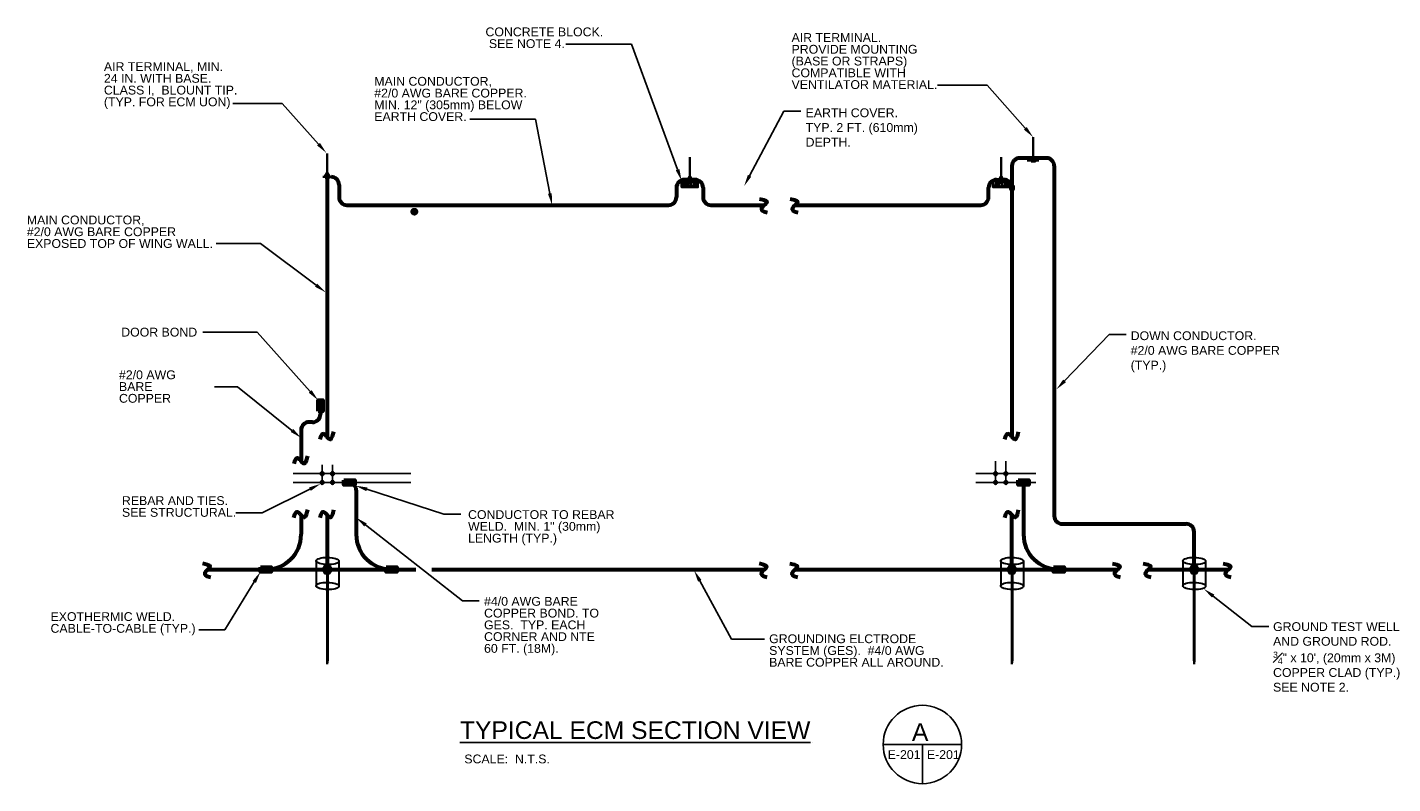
# Model space of a CAD drawing. Header units: inches. Extents: x 302 to 12790, y 497 to 13325.
# Tile 17 of 30: x 2197 to 3591, y 10450 to 11222. Entities that reach past the tile are written whole.
import ezdxf
from ezdxf import colors
from ezdxf.entities.mleader import LeaderData, LeaderLine
from ezdxf.math import Vec2, Vec3

# ---------------------------------------------------------------- set-up
doc = ezdxf.new("R2010")
doc.units = ezdxf.units.IN
doc.header["$MEASUREMENT"] = 0
for name, color, linetype, lineweight in [('E-AIR-TERM', 3, 'Continuous', 35), ('E-ANNO-TEXT', 7, 'Continuous', 25), ('E-ECM-RBAR', 160, 'Continuous', 25), ('E-GND-GES', 92, 'Continuous', 60), ('E-LPS-COND', 92, 'Continuous', 60)]:
    doc.layers.add(name, color=color, linetype=linetype, lineweight=lineweight)
doc.styles.get("Standard").update_dxf_attribs({"font": 'arial.ttf'})

msp = doc.modelspace()

# ---------------------------------------------------------------- hatches: boundary and pattern name
at = {"layer": 'E-AIR-TERM'}
h = msp.add_hatch(dxfattribs=at)
h.set_pattern_fill('AR-CONC', color=256, scale=0.6)
h.set_pattern_definition([(50, (501.6216, 9458.3255), (4.303561, -0.376513), [0.45, -4.95]), (355, (501.6216, 9458.3255), (-0.832508, 4.513153), [0.36, -3.96]), (100.45144, (501.9803, 9458.294), (3.471053, 4.13664), [0.382441, -4.206853]), (46.1842, (501.6216, 9459.5255), (6.403448, -0.993116), [0.675, -7.425]), (96.63564, (502.155, 9459.443), (5.607972, 5.844712), [0.573662, -6.310283]), (351.18416, (501.6216, 9459.5255), (5.607972, 5.844712), [0.54, -5.94]), (21, (502.2216, 9459.2255), (3.5814423, -2.4157133), [0.45, -4.95]), (326, (502.2216, 9459.2255), (1.459892, 4.3509), [0.36, -3.96]), (71.45144, (502.52, 9459.024), (5.041334, 1.935187), [0.382441, -4.206853]), (37.5, (501.6216, 9458.3255), (0.0729591, 1.9973631), [0, -3.912, 0, -4.02, 0, -3.975]), (7.5, (501.6216, 9458.3255), (1.5784172, 2.3664703), [0, -2.292, 0, -3.822, 0, -1.515]), (327.5, (500.2836, 9458.3255), (3.2029346, -0.1353292), [0, -1.5, 0, -4.68, 0, -6.21]), (317.5, (499.6836, 9458.3255), (3.499117, 0.60063), [0, -1.95, 0, -3.108, 0, -4.41])])
h.paths.add_polyline_path([(2864.97975, 11065.35462), (2864.97975, 11058.65399), (2881.58636, 11058.65399), (2881.58636, 11065.35462)])
h = msp.add_hatch(dxfattribs=at)
h.set_pattern_fill('AR-CONC', color=256, scale=0.6)
h.set_pattern_definition([(50, (819.3578, 9458.3255), (4.303561, -0.376513), [0.45, -4.95]), (355, (819.358, 9458.3255), (-0.832508, 4.513153), [0.36, -3.96]), (100.45144, (819.7164, 9458.294), (3.471053, 4.13664), [0.382441, -4.206853]), (46.1842, (819.358, 9459.5255), (6.403448, -0.993116), [0.675, -7.425]), (96.63564, (819.8914, 9459.443), (5.607972, 5.844712), [0.573662, -6.310283]), (351.18416, (819.358, 9459.5255), (5.607972, 5.844712), [0.54, -5.94]), (21, (819.9578, 9459.2255), (3.5814423, -2.4157133), [0.45, -4.95]), (326, (819.958, 9459.2255), (1.459892, 4.3509), [0.36, -3.96]), (71.45144, (820.2563, 9459.024), (5.041334, 1.935187), [0.382441, -4.206853]), (37.5, (819.3578, 9458.3255), (0.0729591, 1.9973631), [0, -3.912, 0, -4.02, 0, -3.975]), (7.5, (819.3578, 9458.3255), (1.5784172, 2.3664703), [0, -2.292, 0, -3.822, 0, -1.515]), (327.5, (818.0198, 9458.3255), (3.2029346, -0.1353292), [0, -1.5, 0, -4.68, 0, -6.21]), (317.5, (817.4198, 9458.3255), (3.499117, 0.60063), [0, -1.95, 0, -3.108, 0, -4.41])])
h.paths.add_polyline_path([(3182.71592, 11065.35462), (3182.71592, 11058.65399), (3199.32253, 11058.65399), (3199.32253, 11065.35462)])
at = {"layer": 'E-GND-GES'}
h = msp.add_hatch(color=256, dxfattribs=at)
h.dxf.hatch_style = 1
h.paths.add_polyline_path([(2493.84384, 10841.39421), (2493.84384, 10830.28753), (2496.22077, 10835.84087), (2496.22077, 10841.39421)])
h.paths.add_polyline_path([(2493.84384, 10830.28753), (2496.22077, 10830.28753), (2496.22077, 10835.84087)], flags=17)
h.paths.add_polyline_path([(2496.22077, 10835.84087), (2496.22077, 10830.28753), (2498.59771, 10830.28753), (2498.59771, 10841.39421)])
h.paths.add_polyline_path([(2496.28246, 10841.39421, -0.0151483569), (2496.22077, 10835.84087), (2498.59771, 10841.39421)])
h = msp.add_hatch(color=256, dxfattribs=at)
h.dxf.hatch_style = 1
h.paths.add_polyline_path([(2496.22077, 10841.39421), (2496.22077, 10835.84087), (2498.59771, 10841.39421)])
h = msp.add_hatch(color=256, dxfattribs=at)
h.dxf.hatch_style = 1
h.paths.add_polyline_path([(2531.38505, 10759.85648), (2520.27837, 10759.85648), (2525.83171, 10757.47954), (2531.38505, 10757.47954)])
h.paths.add_polyline_path([(2520.27837, 10759.85648), (2520.27837, 10757.47954), (2525.83171, 10757.47954)], flags=17)
h.paths.add_polyline_path([(2525.83171, 10757.47954), (2520.27837, 10757.47954), (2520.27837, 10755.10261), (2531.38505, 10755.10261)])
h.paths.add_polyline_path([(2531.38505, 10757.41785, -0.0151483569), (2525.83171, 10757.47954), (2531.38505, 10755.10261)])
h = msp.add_hatch(color=256, dxfattribs=at)
h.dxf.hatch_style = 1
h.paths.add_polyline_path([(3219.5695, 10759.85648), (3208.46282, 10759.85648), (3214.01616, 10757.47954), (3219.5695, 10757.47954)])
h.paths.add_polyline_path([(3208.46282, 10759.85648), (3208.46282, 10757.47954), (3214.01616, 10757.47954)], flags=17)
h.paths.add_polyline_path([(3214.01616, 10757.47954), (3208.46282, 10757.47954), (3208.46282, 10755.10261), (3219.5695, 10755.10261)])
h.paths.add_polyline_path([(3219.5695, 10757.41785, -0.0151483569), (3214.01616, 10757.47954), (3219.5695, 10755.10261)])
h = msp.add_hatch(color=256, dxfattribs=at)
h.dxf.hatch_style = 1
h.paths.add_polyline_path([(2531.38505, 10757.47954), (2525.83171, 10757.47954), (2531.38505, 10755.10261)])
h = msp.add_hatch(color=256, dxfattribs=at)
h.dxf.hatch_style = 1
h.paths.add_polyline_path([(3219.5695, 10757.47954), (3214.01616, 10757.47954), (3219.5695, 10755.10261)])
h = msp.add_hatch(color=256, dxfattribs=at)
h.dxf.hatch_style = 1
h.paths.add_polyline_path([(2446.1835, 10670.91003), (2435.07682, 10670.91003), (2440.63016, 10668.5331), (2446.1835, 10668.5331)])
h.paths.add_polyline_path([(2435.07682, 10670.91003), (2435.07682, 10668.5331), (2440.63016, 10668.5331)], flags=17)
h.paths.add_polyline_path([(2440.63016, 10668.5331), (2435.07682, 10668.5331), (2435.07682, 10666.15617), (2446.1835, 10666.15617)])
h.paths.add_polyline_path([(2446.1835, 10668.47141, -0.0151483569), (2440.63016, 10668.5331), (2446.1835, 10666.15617)])
h = msp.add_hatch(color=256, dxfattribs=at)
h.dxf.hatch_style = 1
h.paths.add_polyline_path([(2446.1835, 10668.5331), (2440.63016, 10668.5331), (2446.1835, 10666.15617)])
at = {"layer": 'E-GND-GES', "linetype": 'Continuous', "lineweight": 30}
h = msp.add_hatch(color=256, dxfattribs=at)
h.dxf.hatch_style = 1
h.paths.add_polyline_path([(2500.92826, 10672.69002), (2498.52826, 10668.5331), (2503.32826, 10668.5331)])
h.paths.add_polyline_path([(2503.32826, 10672.69002), (2500.92826, 10672.69002), (2503.32826, 10668.5331)])
h.paths.add_polyline_path([(2505.72826, 10672.69002), (2503.32826, 10672.69002), (2503.32826, 10668.5331), (2503.82826, 10668.5331), (2508.12826, 10668.5331)])
h.paths.add_polyline_path([(2508.12826, 10668.5331), (2503.82826, 10668.5331), (2503.82826, 10667.66708), (2505.72826, 10664.37618)])
h.paths.add_polyline_path([(2503.82826, 10667.66708), (2503.82826, 10664.37618), (2505.72826, 10664.37618)], flags=17)
h.paths.add_polyline_path([(2502.82826, 10668.5331), (2498.52826, 10668.5331), (2500.92826, 10664.37618), (2502.82826, 10664.37618)])
h = msp.add_hatch(color=256, dxfattribs=at)
h.dxf.hatch_style = 1
h.paths.add_polyline_path([(2502.82826, 10576.05273), (2503.82826, 10576.05273), (2503.82826, 10668.5331), (2502.82826, 10668.5331)])
at = {"layer": 'E-GND-GES'}
h = msp.add_hatch(color=256, dxfattribs=at)
h.dxf.hatch_style = 1
h.paths.add_polyline_path([(2574.4269, 10670.91003), (2563.32022, 10670.91003), (2568.87356, 10668.5331), (2574.4269, 10668.5331)])
h.paths.add_polyline_path([(2563.32022, 10670.91003), (2563.32022, 10668.5331), (2568.87356, 10668.5331)], flags=17)
h.paths.add_polyline_path([(2568.87356, 10668.5331), (2563.32022, 10668.5331), (2563.32022, 10666.15617), (2574.4269, 10666.15617)])
h.paths.add_polyline_path([(2574.4269, 10668.47141, -0.0151483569), (2568.87356, 10668.5331), (2574.4269, 10666.15617)])
h = msp.add_hatch(color=256, dxfattribs=at)
h.dxf.hatch_style = 1
h.paths.add_polyline_path([(2574.4269, 10668.5331), (2568.87356, 10668.5331), (2574.4269, 10666.15617)])
at = {"layer": 'E-GND-GES', "linetype": 'Continuous', "lineweight": 30}
h = msp.add_hatch(color=256, dxfattribs=at)
h.dxf.hatch_style = 1
h.paths.add_polyline_path([(3199.72085, 10672.69002), (3197.32085, 10668.5331), (3202.12085, 10668.5331)])
h.paths.add_polyline_path([(3202.12085, 10672.69002), (3199.72085, 10672.69002), (3202.12085, 10668.5331)])
h.paths.add_polyline_path([(3204.52085, 10672.69002), (3202.12085, 10672.69002), (3202.12085, 10668.5331), (3202.62085, 10668.5331), (3206.92085, 10668.5331)])
h.paths.add_polyline_path([(3206.92085, 10668.5331), (3202.62085, 10668.5331), (3202.62085, 10667.66708), (3204.52085, 10664.37618)])
h.paths.add_polyline_path([(3202.62085, 10667.66708), (3202.62085, 10664.37618), (3204.52085, 10664.37618)], flags=17)
h.paths.add_polyline_path([(3201.62085, 10668.5331), (3197.32085, 10668.5331), (3199.72085, 10664.37618), (3201.62085, 10664.37618)])
h = msp.add_hatch(color=256, dxfattribs=at)
h.dxf.hatch_style = 1
h.paths.add_polyline_path([(3201.62085, 10576.05273), (3202.62085, 10576.05273), (3202.62085, 10668.5331), (3201.62085, 10668.5331)])
at = {"layer": 'E-GND-GES'}
h = msp.add_hatch(color=256, dxfattribs=at)
h.dxf.hatch_style = 1
h.paths.add_polyline_path([(3255.5695, 10670.91003), (3244.46282, 10670.91003), (3250.01616, 10668.5331), (3255.5695, 10668.5331)])
h.paths.add_polyline_path([(3244.46282, 10670.91003), (3244.46282, 10668.5331), (3250.01616, 10668.5331)], flags=17)
h.paths.add_polyline_path([(3250.01616, 10668.5331), (3244.46282, 10668.5331), (3244.46282, 10666.15617), (3255.5695, 10666.15617)])
h.paths.add_polyline_path([(3255.5695, 10668.47141, -0.0151483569), (3250.01616, 10668.5331), (3255.5695, 10666.15617)])
h = msp.add_hatch(color=256, dxfattribs=at)
h.dxf.hatch_style = 1
h.paths.add_polyline_path([(3255.5695, 10668.5331), (3250.01616, 10668.5331), (3255.5695, 10666.15617)])
at = {"layer": 'E-GND-GES', "linetype": 'Continuous', "lineweight": 30}
h = msp.add_hatch(color=256, dxfattribs=at)
h.dxf.hatch_style = 1
h.paths.add_polyline_path([(3385.64324, 10672.69002), (3383.24324, 10668.5331), (3388.04324, 10668.5331)])
h.paths.add_polyline_path([(3388.04324, 10672.69002), (3385.64324, 10672.69002), (3388.04324, 10668.5331)])
h.paths.add_polyline_path([(3390.44324, 10672.69002), (3388.04324, 10672.69002), (3388.04324, 10668.5331), (3388.54324, 10668.5331), (3392.84324, 10668.5331)])
h.paths.add_polyline_path([(3392.84324, 10668.5331), (3388.54324, 10668.5331), (3388.54324, 10667.66708), (3390.44324, 10664.37618)])
h.paths.add_polyline_path([(3388.54324, 10667.66708), (3388.54324, 10664.37618), (3390.44324, 10664.37618)], flags=17)
h.paths.add_polyline_path([(3387.54324, 10668.5331), (3383.24324, 10668.5331), (3385.64324, 10664.37618), (3387.54324, 10664.37618)])
h = msp.add_hatch(color=256, dxfattribs=at)
h.dxf.hatch_style = 1
h.paths.add_polyline_path([(3387.54324, 10576.05273), (3388.54324, 10576.05273), (3388.54324, 10668.5331), (3387.54324, 10668.5331)])
h = msp.add_hatch(color=256, dxfattribs=at)
h.dxf.hatch_style = 1
h.paths.add_polyline_path([(2503.32826, 10576.05273), (2502.82826, 10576.05273), (2503.32826, 10571.99909)])
h.paths.add_polyline_path([(2503.82826, 10576.05273), (2503.32826, 10576.05273), (2503.32826, 10571.99909)])
h = msp.add_hatch(color=256, dxfattribs=at)
h.dxf.hatch_style = 1
h.paths.add_polyline_path([(3202.12085, 10576.05273), (3201.62085, 10576.05273), (3202.12085, 10571.99909)])
h.paths.add_polyline_path([(3202.62085, 10576.05273), (3202.12085, 10576.05273), (3202.12085, 10571.99909)])
h = msp.add_hatch(color=256, dxfattribs=at)
h.dxf.hatch_style = 1
h.paths.add_polyline_path([(3388.04324, 10576.05273), (3387.54324, 10576.05273), (3388.04324, 10571.99909)])
h.paths.add_polyline_path([(3388.54324, 10576.05273), (3388.04324, 10576.05273), (3388.04324, 10571.99909)])
at = {"layer": 'E-LPS-COND'}
h = msp.add_hatch(color=256, dxfattribs=at)
h.dxf.hatch_style = 1
h.paths.add_polyline_path([(3223.73785, 11089.39692), (3221.70362, 11085.87353), (3225.77208, 11085.87353)])
h = msp.add_hatch(color=256, dxfattribs=at)
h.dxf.hatch_style = 1
h.paths.add_polyline_path([(2503.13671, 11072.75392), (2501.10248, 11069.23053), (2505.17094, 11069.23053)])
h = msp.add_hatch(color=256, dxfattribs=at)
h.dxf.hatch_style = 1
h.paths.add_polyline_path([(2873.28305, 11068.87801), (2871.24882, 11065.35462), (2875.31728, 11065.35462)])
h = msp.add_hatch(color=256, dxfattribs=at)
h.dxf.hatch_style = 1
h.paths.add_polyline_path([(3191.01922, 11068.87801), (3188.98499, 11065.35462), (3193.05346, 11065.35462)])
h = msp.add_hatch(color=256, dxfattribs=at)
h.dxf.hatch_style = 1
h.paths.add_polyline_path([(3203.0122, 11060.37802), (3201.2295, 11060.37802), (3201.2295, 11056.21302), (3203.0122, 11056.21302)])

# ---------------------------------------------------------------- linework, layer by layer
at = {"layer": 'E-AIR-TERM'}
for p, q in [((3223.73785, 11085.87353), (3223.73785, 11109.87353)), ((2503.13671, 11069.23053), (2503.13671, 11093.23053)), ((2873.28305, 11065.35462), (2873.28305, 11089.35462)), ((3191.01922, 11065.35462), (3191.01922, 11089.35462)), ((3217.73785, 11085.87353), (3229.73785, 11085.87353)), ((2498.59771, 11069.23053), (2507.67571, 11069.23053))]:
    msp.add_line(p, q, dxfattribs=at)
at = {"layer": 'E-AIR-TERM', "elevation": 0}
for points in [[(2864.97975, 11065.35462), (2881.58636, 11065.35462), (2881.58636, 11058.65399), (2864.97975, 11058.65399)], [(3182.71592, 11065.35462), (3199.32253, 11065.35462), (3199.32253, 11058.65399), (3182.71592, 11058.65399)]]:
    msp.add_lwpolyline(points, close=True, dxfattribs=at)
at = {"layer": 'E-ANNO-TEXT'}
for p, q in [((3070.75124, 10490.03099), (3150.75124, 10490.03099)), ((3110.75124, 10490.03099), (3110.75124, 10450.03099))]:
    msp.add_line(p, q, dxfattribs=at)
msp.add_circle((3110.75124, 10490.03099), 40, dxfattribs=at)
at = {"layer": 'E-ECM-RBAR'}
for p, q in [((2498.07578, 10757.47954), (2498.07578, 10775.30747)), ((2508.57578, 10757.47954), (2508.57578, 10775.30747)), ((3185.48537, 10757.47954), (3185.48537, 10779.13539)), ((3195.98537, 10757.47954), (3195.98537, 10779.13539)), ((2468.44993, 10766.39087), (2588.69158, 10766.39087)), ((3165.23579, 10766.39087), (3226.68761, 10766.39087)), ((2468.41667, 10757.47954), (2588.69158, 10757.47954)), ((3165.23579, 10757.47954), (3226.68761, 10757.47954))]:
    msp.add_line(p, q, dxfattribs=at)
for centre in [(2497.02796, 10766.39087), (2498.07578, 10767.43869), (2498.07578, 10765.34305), (2498.07578, 10758.52737), (2499.1236, 10766.39087), (2507.52796, 10766.39351), (2508.57578, 10767.44133), (2508.57578, 10765.34568), (2508.57578, 10758.52737), (2509.6236, 10766.39351), (3184.43755, 10766.39087), (3185.48537, 10767.43869), (3185.48537, 10765.34305), (3185.48537, 10758.52737), (3186.53319, 10766.39087), (3194.93755, 10766.39087), (3195.98537, 10767.43869), (3195.98537, 10765.34305), (3195.98537, 10758.52737), (3197.03319, 10766.39087), (2497.02796, 10757.47954), (2498.07578, 10756.43172), (2499.1236, 10757.47954), (2507.52796, 10757.47954), (2508.57578, 10756.43172), (2509.6236, 10757.47954), (3184.43755, 10757.47954), (3185.48537, 10756.43172), (3186.53319, 10757.47954), (3194.93755, 10757.47954), (3195.98537, 10756.43172), (3197.03319, 10757.47954)]:
    msp.add_circle(centre, 1.04782, dxfattribs=at)
at = {"layer": 'E-GND-GES'}
for p, q in [((3245.35485, 11080.45673), (3245.35485, 10723.16042)), ((2496.22077, 10830.28753), (2496.22077, 10826.94088)), ((2488.21743, 10818.94088), (2484.62825, 10818.94238)), ((2476.62491, 10810.94573), (2476.61167, 10779.27649)), ((2520.27837, 10759.85648), (2520.19472, 10759.85648)), ((2520.27837, 10757.47954), (2524.87356, 10757.47954)), ((2532.87356, 10749.47954), (2532.87356, 10704.5331)), ((3214.01616, 10757.47954), (3214.01616, 10704.5331)), ((2476.63016, 10724.01914), (2476.63016, 10704.5331)), ((3253.35485, 10715.16042), (3380.04324, 10715.16042)), ((3388.04324, 10668.5331), (3388.04324, 10707.16042)), ((2381.3582, 10668.5331), (2593.72986, 10668.5331)), ((2609.90317, 10668.5331), (2949.41655, 10668.5331)), ((2980.88035, 10668.5331), (3310.04148, 10668.5331)), ((3341.50528, 10668.5331), (3423.06118, 10668.51))]:
    msp.add_line(p, q, dxfattribs=at)
at = {"layer": 'E-GND-GES', "linetype": 'Continuous', "lineweight": 30}
for p, q in [((2491.89227, 10677.41966), (2491.89227, 10651.93428)), ((2515.17995, 10677.03176), (2515.17995, 10651.54639)), ((3190.68486, 10677.41966), (3190.68486, 10651.93428)), ((3213.97254, 10677.03176), (3213.97254, 10651.54639)), ((3376.60725, 10677.41966), (3376.60725, 10651.93428)), ((3399.89493, 10677.03176), (3399.89493, 10651.54639)), ((2498.52826, 10668.5331), (2508.12826, 10668.5331)), ((2500.92826, 10672.69002), (2505.72826, 10664.37618)), ((2502.82826, 10668.5331), (2503.82826, 10668.5331)), ((2502.82826, 10668.5331), (2502.82826, 10576.05273)), ((2502.82826, 10668.5331), (2503.82826, 10668.5331)), ((2503.82826, 10668.5331), (2503.82826, 10576.05273)), ((3197.32085, 10668.5331), (3206.92085, 10668.5331)), ((3199.72085, 10672.69002), (3204.52085, 10664.37618)), ((3201.62085, 10668.5331), (3202.62085, 10668.5331)), ((3201.62085, 10668.5331), (3201.62085, 10576.05273)), ((3201.62085, 10668.5331), (3202.62085, 10668.5331)), ((3202.62085, 10668.5331), (3202.62085, 10576.05273)), ((3383.24324, 10668.5331), (3392.84324, 10668.5331)), ((3385.64324, 10672.69002), (3390.44324, 10664.37618)), ((3387.54324, 10668.5331), (3388.54324, 10668.5331)), ((3387.54324, 10668.5331), (3387.54324, 10576.05273)), ((3387.54324, 10668.5331), (3388.54324, 10668.5331)), ((3388.54324, 10668.5331), (3388.54324, 10576.05273)), ((2502.82826, 10576.05273), (2503.82826, 10576.05273)), ((2502.82826, 10576.05273), (2503.32826, 10571.99909)), ((2502.82826, 10576.05273), (2503.82826, 10576.05273)), ((2503.32826, 10571.99909), (2503.32826, 10576.05273)), ((2503.82826, 10576.05273), (2503.32826, 10571.99909)), ((3201.62085, 10576.05273), (3202.62085, 10576.05273)), ((3201.62085, 10576.05273), (3202.12085, 10571.99909)), ((3201.62085, 10576.05273), (3202.62085, 10576.05273)), ((3202.12085, 10571.99909), (3202.12085, 10576.05273)), ((3202.62085, 10576.05273), (3202.12085, 10571.99909)), ((3387.54324, 10576.05273), (3388.54324, 10576.05273)), ((3387.54324, 10576.05273), (3388.04324, 10571.99909)), ((3387.54324, 10576.05273), (3388.54324, 10576.05273)), ((3388.04324, 10571.99909), (3388.04324, 10576.05273)), ((3388.54324, 10576.05273), (3388.04324, 10571.99909))]:
    msp.add_line(p, q, dxfattribs=at)
for points in [[(2508.12826, 10668.5331), (2505.72826, 10672.69002), (2500.92826, 10672.69002), (2498.52826, 10668.5331), (2500.92826, 10664.37618), (2505.72826, 10664.37618)], [(3392.84324, 10668.5331), (3390.44324, 10672.69002), (3385.64324, 10672.69002), (3383.24324, 10668.5331), (3385.64324, 10664.37618), (3390.44324, 10664.37618)]]:
    msp.add_lwpolyline(points, close=True, dxfattribs=at)
at = {"layer": 'E-GND-GES', "linetype": 'Continuous', "lineweight": 30, "elevation": 0}
msp.add_lwpolyline([(3206.92085, 10668.5331), (3204.52085, 10672.69002), (3199.72085, 10672.69002), (3197.32085, 10668.5331), (3199.72085, 10664.37618), (3204.52085, 10664.37618)], close=True, dxfattribs=at)
at = {"layer": 'E-GND-GES'}
msp.add_circle((2592.14363, 11033.65306), 2, dxfattribs=at)
for centre, radius, start, end in [((2484.62491, 10810.94238, 0), 8, 89.97604531, 179.97604531), ((2488.22077, 10826.94088, 0), 8, 269.97604531, 0), ((2524.87356, 10749.47954, 0), 8, 0, 90), ((3253.35485, 10723.16042), 8, 180, 270), ((2440.63016, 10704.5331, 0), 36, 270, 0), ((2568.87356, 10704.5331, 0), 36, 180, 270), ((3250.01616, 10704.5331, 0), 36, 180, 270), ((3380.04324, 10707.16042), 8, 0, 90)]:
    msp.add_arc(centre, radius, start, end, dxfattribs=at)
at = {"layer": 'E-GND-GES', "linetype": 'Continuous', "lineweight": 30}
for centre in [(2503.53611, 10677.22571), (3202.3287, 10677.22571), (3388.25109, 10677.22571), (2503.53611, 10651.74034), (3202.3287, 10651.74034), (3388.25109, 10651.74034)]:
    msp.add_ellipse(centre, major_axis=(11.64384, -0.19395), ratio=0.3170602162, dxfattribs=at)
at = {"layer": 'E-GND-GES'}
for points in [[(2944.32308, 11046.99992), (2952.19653, 11045.27998), (2952.34988, 11042.74727), (2949.41655, 11040.49799), (2945.9297, 11037.49123), (2946.33951, 11034.28301), (2952.2133, 11032.98607)], [(2975.73162, 11046.96755), (2983.60507, 11045.24761), (2983.75842, 11042.71491), (2980.82509, 11040.46563), (2977.33823, 11037.45886), (2977.74805, 11034.25065), (2983.62183, 11032.9537)], [(2509.63863, 10809.02368), (2507.9187, 10801.15023), (2505.38599, 10800.99688), (2503.13671, 10803.93021), (2500.12995, 10807.41706), (2496.92173, 10807.00725), (2495.62479, 10801.13346)], [(3208.62278, 10809.02368), (3206.90284, 10801.15023), (3204.37013, 10800.99688), (3202.12085, 10803.93021), (3199.11409, 10807.41706), (3195.90587, 10807.00725), (3194.60893, 10801.13346)], [(2483.11359, 10784.36996), (2481.39366, 10776.49651), (2478.86095, 10776.34316), (2476.61167, 10779.27649), (2473.60491, 10782.76334), (2470.39669, 10782.35353), (2469.09975, 10776.47974)], [(2483.00263, 10729.33363), (2481.28269, 10721.46019), (2478.74998, 10721.30683), (2476.5007, 10724.24016), (2473.49394, 10727.72702), (2470.28572, 10727.31721), (2468.98878, 10721.44342)], [(2509.66836, 10729.33363), (2507.94843, 10721.46019), (2505.41572, 10721.30683), (2503.16644, 10724.24016), (2500.15968, 10727.72702), (2496.95146, 10727.31721), (2495.65452, 10721.44342)], [(3208.65251, 10729.33363), (3206.93257, 10721.46019), (3204.39986, 10721.30683), (3202.15058, 10724.24016), (3199.14382, 10727.72702), (3195.9356, 10727.31721), (3194.63866, 10721.44342)], [(2376.04371, 10674.90557), (2383.91716, 10673.18563), (2384.07051, 10670.65293), (2381.13718, 10668.40364), (2377.65032, 10665.39688), (2378.06014, 10662.18867), (2383.93392, 10660.89172)], [(2944.10206, 10674.90557), (2951.97551, 10673.18563), (2952.12886, 10670.65293), (2949.19553, 10668.40364), (2945.70867, 10665.39688), (2946.11849, 10662.18867), (2951.99228, 10660.89172)], [(2975.5106, 10674.87321), (2983.38405, 10673.15327), (2983.5374, 10670.62056), (2980.60407, 10668.37128), (2977.11721, 10665.36452), (2977.52702, 10662.1563), (2983.40081, 10660.85936)], [(3304.68799, 10674.88273), (3312.56143, 10673.16279), (3312.71479, 10670.63008), (3309.78146, 10668.3808), (3306.2946, 10665.37404), (3306.70441, 10662.16582), (3312.5782, 10660.86888)], [(3336.15178, 10674.88273), (3344.02523, 10673.16279), (3344.17858, 10670.63008), (3341.24525, 10668.3808), (3337.75839, 10665.37404), (3338.16821, 10662.16582), (3344.04199, 10660.86888)], [(3417.74668, 10674.88247), (3425.62013, 10673.16253), (3425.77348, 10670.62983), (3422.84015, 10668.38054), (3419.3533, 10665.37378), (3419.76311, 10662.16557), (3425.6369, 10660.86862)]]:
    msp.add_open_spline(points, degree=3, dxfattribs=at)
at = {"layer": 'E-LPS-COND'}
for p, q in [((3202.12085, 11080.45673), (3202.12085, 10803.70918)), ((3237.07545, 11088.45673), (3209.84145, 11088.45673)), ((2503.13671, 11069.23053), (2503.13671, 10803.93021)), ((2873.28305, 11066.29552), (2867.7051, 11066.29552)), ((2878.86101, 11066.29552), (2873.28305, 11066.29552)), ((3186.31594, 11066.29552), (3194.12085, 11066.29552)), ((2515.3015, 11061.23053), (2515.3015, 11048.49799)), ((2859.7051, 11058.29552), (2859.7051, 11048.49799)), ((2886.86101, 11058.29552), (2886.86101, 11048.49799)), ((3178.31594, 11048.49799), (3178.31594, 11058.29552)), ((3203.0122, 11060.37802), (3201.2295, 11056.21302)), ((2523.3015, 11040.49799), (2851.7051, 11040.49799)), ((2894.86101, 11040.49799), (2949.41655, 11040.49799)), ((2980.88035, 11040.49799), (3170.31594, 11040.49799)), ((2493.84384, 10830.28753), (2498.59771, 10841.39421)), ((2520.27837, 10759.85648), (2531.38505, 10755.10261)), ((3208.46282, 10759.85648), (3219.5695, 10755.10261)), ((2503.32826, 10723.96389), (2503.32826, 10668.5331)), ((3202.12085, 10668.5331), (3202.12085, 10724.24016)), ((2435.07682, 10670.91003), (2446.1835, 10666.15617)), ((2563.32022, 10670.91003), (2574.4269, 10666.15617)), ((3244.46282, 10670.91003), (3255.5695, 10666.15617))]:
    msp.add_line(p, q, dxfattribs=at)
at = {"layer": 'E-LPS-COND', "lineweight": 30}
msp.add_line((2503.13671, 11069.23053), (2507.3015, 11069.23053), dxfattribs=at)
at = {"layer": 'E-LPS-COND', "elevation": 0}
for points in [[(3221.70362, 11085.87353), (3225.77208, 11085.87353), (3223.73785, 11089.39692)], [(2501.10248, 11069.23053), (2505.17094, 11069.23053), (2503.13671, 11072.75392)], [(2871.24882, 11065.35462), (2875.31728, 11065.35462), (2873.28305, 11068.87801)], [(3188.98499, 11065.35462), (3193.05346, 11065.35462), (3191.01922, 11068.87801)], [(3203.0122, 11060.37802), (3203.0122, 11056.21302), (3201.2295, 11056.21302), (3201.2295, 11060.37802)], [(2493.84384, 10830.28753), (2493.84384, 10841.39421), (2498.59771, 10841.39421), (2498.59771, 10830.28753)], [(2520.27837, 10759.85648), (2531.38505, 10759.85648), (2531.38505, 10755.10261), (2520.27837, 10755.10261)], [(3208.46282, 10759.85648), (3219.5695, 10759.85648), (3219.5695, 10755.10261), (3208.46282, 10755.10261)], [(2435.07682, 10670.91003), (2446.1835, 10670.91003), (2446.1835, 10666.15617), (2435.07682, 10666.15617)]]:
    msp.add_lwpolyline(points, close=True, dxfattribs=at)
at = {"layer": 'E-LPS-COND'}
for points in [[(2563.32022, 10670.91003), (2574.4269, 10670.91003), (2574.4269, 10666.15617), (2563.32022, 10666.15617)], [(3244.46282, 10670.91003), (3255.5695, 10670.91003), (3255.5695, 10666.15617), (3244.46282, 10666.15617)]]:
    msp.add_lwpolyline(points, close=True, dxfattribs=at)
for centre, start, end in [((3210.12085, 11080.45673), 90, 180), ((3237.35485, 11080.45673), 0, 90), ((2507.3015, 11061.23053, 0), 0, 90), ((2867.7051, 11058.29552, 0), 90, 180), ((2878.86101, 11058.29552, 0), 0, 90), ((3186.31594, 11058.29552), 90, 180), ((3194.12085, 11058.29552, 0), 0, 90), ((2523.3015, 11048.49799, 0), 180, 270), ((2851.7051, 11048.49799, 0), 270, 0), ((2894.86101, 11048.49799, 0), 180, 270), ((3170.31594, 11048.49799), 270, 0)]:
    msp.add_arc(centre, 8, start, end, dxfattribs=at)

# ---------------------------------------------------------------- texts
at = {"layer": 'E-ANNO-TEXT', "char_height": 9, "attachment_point": 1, "line_spacing_factor": 0.8}
for s, width, heights, insert in [('\\A1;CONCRETE BLOCK.  SEE NOTE 4.', 120.5744458, [45.82301], (2664.77112, 11221.70301)), ('\\A1;AIR TERMINAL.  PROVIDE MOUNTING (BASE OR STRAPS) COMPATIBLE WITH VENTILATOR MATERIAL.', 152.6753424, [90.28596], (2977.21268, 11215.93827)), ('\\A1;AIR TERMINAL, MIN. 24 IN. WITH BASE.   CLASS I,  BLOUNT TIP.\\P(TYP. FOR ECM UON)', 135.9357281, [63.91517], (2275.30195, 11186.29649)), ('\\A1;MAIN CONDUCTOR, \\P#2/0 AWG BARE COPPER.\\PMIN. 12" (305mm) BELOW EARTH COVER. ', 160.3284764, [45.82301], (2551.25682, 11171.25193)), ('\\A1;\\pxsm1;EARTH COVER.\\PTYP. 2 FT. (610mm) DEPTH.', 127.090166, [46.77956], (2991.55117, 11139.17177)), ('\\A1;MAIN CONDUCTOR, \\P#2/0 AWG BARE COPPER\\PEXPOSED TOP OF WING WALL. ', 200.4829191, [46.36156], (2196.61603, 11029.75897)), ('\\A1;DOOR BOND', 84.4075108, [16.40576], (2292.98568, 10915.30747)), ('\\A1;\\pxsm1;DOWN CONDUCTOR.\\P\\ps*;#2/0 AWG BARE COPPER (TYP.)', 154.4943549, [41.02035], (3323.36883, 10911.67081)), ('\\A1;#2/0 AWG BARE COPPER', 90.2690124, [34.03537], (2290.68834, 10871.77055)), ('\\A1;REBAR AND TIES.  SEE STRUCTURAL.', 119.6646365, [31.72598], (2293.70526, 10743.39987)), ('\\A1;CONDUCTOR TO REBAR WELD.  MIN. 1" (30mm) LENGTH (TYP.)', 154.4943549, [41.02035], (2647.00349, 10729.12141)), ('\\A1;#4/0 AWG BARE COPPER BOND. TO GES.  TYP. EACH CORNER AND NTE 60 FT. (18M).', 121.2011186, [83.38574], (2663.32698, 10640.60338)), ('\\A1;EXOTHERMIC WELD.\\PCABLE-TO-CABLE (TYP.)', 155.2993762, [30.86912], (2220.80043, 10625.03005)), ('\\A1;\\pxsm1;GROUND TEST WELL AND GROUND ROD.\\P{\\H0.7x;\\S3#4;}" x 10\', (20mm x 3M) COPPER CLAD (TYP.)\\PSEE NOTE 2.', 142.533174, [96.61808], (3468.68459, 10614.79961)), ('\\A1;GROUNDING ELCTRODE SYSTEM (GES).  #4/0 AWG BARE COPPER ALL AROUND.', 183.9896516, [46.47388], (2954.32294, 10602.42891))]:
    msp.add_mtext_dynamic_manual_height_columns(s, width=width, gutter_width=48, heights=heights, dxfattribs=dict(at, insert=insert))
at = {"layer": 'E-ANNO-TEXT', "attachment_point": 1}
for s, width, insert, char_height in [('{\\LTYPICAL ECM SECTION VIEW^I^I}', 438.4589418, (2638.75222, 10513.67903), 18), ('A', 36.4664863, (3100.07871, 10511.74536), 18), ('E-201', 35.4157189, (3075.32008, 10484.21318), 9), ('E-201', 35.4157189, (3115.32008, 10484.21318), 9), ('SCALE:  N.T.S.', 103.0824088, (2643.18218, 10479.75636), 9)]:
    msp.add_mtext_dynamic_manual_height_columns(s, width=width, gutter_width=48, heights=[0], dxfattribs=dict(at, insert=insert, char_height=char_height))

# ---------------------------------------------------------------- leaders
at = {"layer": 'E-ANNO-TEXT'}
ml = msp.add_multileader_mtext('Standard', dxfattribs=at)
ml.set_content('', color=256)
ml.set_leader_properties()
ml.build(insert=Vec2(0, 0))
ml.multileader.update_dxf_attribs({"dogleg_length": 0.36, "arrow_head_size": 12, "scale": 48})
ctx = ml.context
ctx.base_point, ctx.scale, ctx.char_height, ctx.arrow_head_size, ctx.landing_gap_size, ctx.plane_origin = Vec3(2738.25449, 11204.75312), 48, 8.64, 12, 4.32, Vec3(2528.26585, 11104.86006)
ctx.text_align_type = 2
notes = []
notes.append((ctx, [(1, (1, 1, 0), (2813.84554, 11204.75312), (-1, 0), 66.95105, [(0, [(2864.97975, 11065.35462)], 0, [])])]))
ctx.mtext.insert, ctx.mtext.alignment, ctx.mtext.flow_direction = Vec3(2742.57449, 11209.07312), 3, 5
ml = msp.add_multileader_mtext('Standard', dxfattribs=at)
ml.set_content('', color=256)
ml.set_leader_properties()
ml.build(insert=Vec2(0, 0))
ml.multileader.update_dxf_attribs({"dogleg_length": 0.36, "arrow_head_size": 12, "scale": 48})
ctx = ml.context
ctx.base_point, ctx.scale, ctx.char_height, ctx.arrow_head_size, ctx.landing_gap_size, ctx.plane_origin = Vec3(3117.62029, 11162.70703), 48, 8.64, 12, 4.32, Vec3(2831.02038, 11113.49659)
ctx.text_align_type = 2
notes.append((ctx, [(1, (1, 1, 0), (3176.78772, 11162.70703), (-1, 0), 50.52743, [(0, [(3223.73785, 11109.87353)], 0, [])])]))
ctx.mtext.insert, ctx.mtext.alignment, ctx.mtext.flow_direction = Vec3(3121.94029, 11167.02703), 3, 5
ml = msp.add_multileader_mtext('Standard', dxfattribs=at)
ml.set_content('', color=256)
ml.set_leader_properties()
ml.build(insert=Vec2(0, 0))
ml.multileader.update_dxf_attribs({"dogleg_length": 0.36, "arrow_head_size": 12, "scale": 48})
ctx = ml.context
ctx.base_point, ctx.scale, ctx.char_height, ctx.arrow_head_size, ctx.landing_gap_size, ctx.plane_origin = Vec3(2398.1247, 11144.08242), 48, 8.64, 12, 4.32, Vec3(2111.52479, 11094.87198)
ctx.text_align_type = 2
notes.append((ctx, [(1, (1, 1, 0), (2457.29213, 11144.08242), (-1, 0), 50.52743, [(0, [(2502.31928, 11093.71378)], 0, [])])]))
ctx.mtext.insert, ctx.mtext.alignment, ctx.mtext.flow_direction = Vec3(2402.4447, 11148.40242), 3, 5
ml = msp.add_multileader_mtext('Standard', dxfattribs=at)
ml.set_content('', color=256)
ml.set_leader_properties()
ml.build(insert=Vec2(0, 0))
ml.multileader.update_dxf_attribs({"dogleg_length": 0.36, "arrow_head_size": 12, "scale": 48})
ctx = ml.context
ctx.base_point, ctx.scale, ctx.char_height, ctx.arrow_head_size, ctx.landing_gap_size, ctx.plane_origin = Vec3(2986.55249, 11136.33794), 48, 8.64, 12, 4.32, Vec3(2925.48012, 11090.76463)
notes.append((ctx, [(0, (1, 1, 0), (2969.27249, 11136.33794), (1, 0), 17.28, [(0, [(2928.76581, 11059.82491)], 0, [])])]))
ctx.mtext.insert, ctx.mtext.flow_direction = Vec3(2990.87249, 11140.65794), 5
ml = msp.add_multileader_mtext('Standard', dxfattribs=at)
ml.set_content('', color=256)
ml.set_leader_properties()
ml.build(insert=Vec2(0, 0))
ml.multileader.update_dxf_attribs({"dogleg_length": 0.36, "arrow_head_size": 12, "scale": 48})
ctx = ml.context
ctx.base_point, ctx.scale, ctx.char_height, ctx.arrow_head_size, ctx.landing_gap_size, ctx.plane_origin = Vec3(2640.19461, 11128.20101), 48, 8.64, 12, 4.32, Vec3(2430.20597, 11028.30795)
ctx.text_align_type = 2
notes.append((ctx, [(1, (1, 1, 0), (2715.78566, 11128.20101), (-1, 0), 66.95105, [(0, [(2732.78633, 11040.49799)], 0, [])])]))
ctx.mtext.insert, ctx.mtext.alignment, ctx.mtext.flow_direction = Vec3(2644.51461, 11132.52101), 3, 5
ml = msp.add_multileader_mtext('Standard', dxfattribs=at)
ml.set_content('', color=256)
ml.set_leader_properties()
ml.build(insert=Vec2(0, 0))
ml.multileader.update_dxf_attribs({"dogleg_length": 0.36, "arrow_head_size": 12, "scale": 48})
ctx = ml.context
ctx.base_point, ctx.scale, ctx.char_height, ctx.arrow_head_size, ctx.landing_gap_size, ctx.plane_origin = Vec3(2381.23222, 11001.40132), 48, 8.64, 12, 4.32, Vec3(2149.55689, 10901.50826)
ctx.text_align_type = 2
notes.append((ctx, [(1, (1, 1, 0), (2435.13658, 11001.40132), (-1, 0), 45.26436, [(0, [(2501.53866, 10951.51861)], 0, [])])]))
ctx.mtext.insert, ctx.mtext.alignment, ctx.mtext.flow_direction = Vec3(2385.55222, 11005.72132), 3, 5
ml = msp.add_multileader_mtext('Standard', dxfattribs=at)
ml.set_content('', color=256)
ml.set_leader_properties()
ml.build(insert=Vec2(0, 0))
ml.multileader.update_dxf_attribs({"dogleg_length": 0.36, "arrow_head_size": 12, "scale": 48})
ctx = ml.context
ctx.base_point, ctx.scale, ctx.char_height, ctx.arrow_head_size, ctx.landing_gap_size, ctx.plane_origin = Vec3(2367.57669, 10910.79764), 48, 8.64, 12, 4.32, Vec3(2010.82649, 10829.2758)
ctx.text_align_type = 2
notes.append((ctx, [(1, (1, 1, 0), (2431.73846, 10910.79764), (-1, 0), 55.52177, [(0, [(2493.84384, 10841.39421)], 0, [])])]))
ctx.mtext.insert, ctx.mtext.alignment, ctx.mtext.flow_direction = Vec3(2371.89669, 10915.11764), 3, 5
ml = msp.add_multileader_mtext('Standard', dxfattribs=at)
ml.set_content('', color=256)
ml.set_leader_properties()
ml.build(insert=Vec2(0, 0))
ml.multileader.update_dxf_attribs({"dogleg_length": 0.36, "arrow_head_size": 12, "scale": 48})
ctx = ml.context
ctx.base_point, ctx.scale, ctx.char_height, ctx.arrow_head_size, ctx.landing_gap_size, ctx.plane_origin = Vec3(3318.76042, 10908.38833), 48, 8.64, 12, 4.32, Vec3(3360.38113, 10846.84441)
notes.append((ctx, [(0, (1, 1, 0), (3301.48042, 10908.38833), (1, 0), 17.28, [(0, [(3247.55258, 10852.43401)], 0, [])])]))
ctx.mtext.insert, ctx.mtext.flow_direction = Vec3(3323.08042, 10912.70833), 5
ml = msp.add_multileader_mtext('Standard', dxfattribs=at)
ml.set_content('', color=256)
ml.set_leader_properties()
ml.build(insert=Vec2(0, 0))
ml.multileader.update_dxf_attribs({"dogleg_length": 0.36, "arrow_head_size": 12, "scale": 48})
ctx = ml.context
ctx.base_point, ctx.scale, ctx.char_height, ctx.arrow_head_size, ctx.landing_gap_size, ctx.plane_origin = Vec3(2379.51751, 10855.10142), 48, 8.64, 12, 4.32, Vec3(2125.91777, 10755.20835)
ctx.text_align_type = 2
notes.append((ctx, [(1, (1, 1, 0), (2411.49746, 10855.10142), (-1, 0), 23.33995, [(0, [(2476.61218, 10802.98849)], 0, [])])]))
ctx.mtext.insert, ctx.mtext.alignment, ctx.mtext.flow_direction = Vec3(2383.83751, 10859.42142), 3, 5
ml = msp.add_multileader_mtext('Standard', dxfattribs=at)
ml.set_content('', color=256)
ml.set_leader_properties()
ml.build(insert=Vec2(0, 0))
ml.multileader.update_dxf_attribs({"dogleg_length": 0.36, "arrow_head_size": 12, "scale": 48})
ctx = ml.context
ctx.base_point, ctx.scale, ctx.char_height, ctx.arrow_head_size, ctx.landing_gap_size, ctx.plane_origin = Vec3(2401.46113, 10726.50866), 48, 8.64, 12, 4.32, Vec3(2010.82649, 10762.15831)
ctx.text_align_type = 2
notes.append((ctx, [(1, (1, 1, 0), (2436.6789, 10726.50866), (-1, 0), 26.57777, [(0, [(2496.37793, 10755.94685)], 0, [])])]))
ctx.mtext.insert, ctx.mtext.alignment, ctx.mtext.flow_direction = Vec3(2405.78113, 10730.82866), 3, 5
ml = msp.add_multileader_mtext('Standard', dxfattribs=at)
ml.set_content('', color=256)
ml.set_leader_properties()
ml.build(insert=Vec2(0, 0))
ml.multileader.update_dxf_attribs({"dogleg_length": 0.36, "arrow_head_size": 12, "scale": 48})
ctx = ml.context
ctx.base_point, ctx.scale, ctx.char_height, ctx.arrow_head_size, ctx.landing_gap_size, ctx.plane_origin = Vec3(2639.67706, 10725.09722), 48, 8.64, 12, 4.32, Vec3(2631.21272, 10586.78186)
notes.append((ctx, [(0, (1, 1, 0), (2622.39706, 10725.09722), (1, 0), 17.28, [(0, [(2532.29889, 10754.09039)], 0, [])])]))
ctx.mtext.insert, ctx.mtext.flow_direction = Vec3(2643.99706, 10729.41722), 5
ml = msp.add_multileader_mtext('Standard', dxfattribs=at)
ml.set_content('', color=256)
ml.set_leader_properties()
ml.build(insert=Vec2(0, 0))
ml.multileader.update_dxf_attribs({"dogleg_length": 0.36, "arrow_head_size": 12, "scale": 48})
ctx = ml.context
ctx.base_point, ctx.scale, ctx.char_height, ctx.arrow_head_size, ctx.landing_gap_size, ctx.plane_origin = Vec3(2658.49595, 10636.52), 48, 8.64, 12, 4.32, Vec3(2627.90382, 10518.37117)
notes.append((ctx, [(0, (1, 1, 0), (2641.21595, 10636.52), (1, 0), 17.28, [(0, [(2532.87356, 10721.46301)], 0, [])])]))
ctx.mtext.insert, ctx.mtext.flow_direction = Vec3(2662.81595, 10640.84), 5
ml = msp.add_multileader_mtext('Standard', dxfattribs=at)
ml.set_content('', color=256)
ml.set_leader_properties()
ml.build(insert=Vec2(0, 0))
ml.multileader.update_dxf_attribs({"dogleg_length": 0.36, "arrow_head_size": 12, "scale": 48})
ctx = ml.context
ctx.base_point, ctx.scale, ctx.char_height, ctx.arrow_head_size, ctx.landing_gap_size, ctx.plane_origin = Vec3(2363.48782, 10607.08161), 48, 8.64, 12, 4.32, Vec3(1949.59735, 10650.70836)
ctx.text_align_type = 2
notes.append((ctx, [(1, (1, 1, 0), (2398.7056, 10607.08161), (-1, 0), 26.57777, [(0, [(2435.07682, 10666.15617)], 0, [])])]))
ctx.mtext.insert, ctx.mtext.alignment, ctx.mtext.flow_direction = Vec3(2367.80782, 10611.40161), 3, 5
ml = msp.add_multileader_mtext('Standard', dxfattribs=at)
ml.set_content('', color=256)
ml.set_leader_properties()
ml.build(insert=Vec2(0, 0))
ml.multileader.update_dxf_attribs({"dogleg_length": 0.36, "arrow_head_size": 12, "scale": 48})
ctx = ml.context
ctx.base_point, ctx.scale, ctx.char_height, ctx.arrow_head_size, ctx.landing_gap_size, ctx.plane_origin = Vec3(2949.61103, 10597.48101), 48, 8.64, 12, 4.32, Vec3(2752.80684, 10468.08325)
notes.append((ctx, [(0, (1, 1, 0), (2916.01059, 10597.48101), (1, 0), 33.60043, [(0, [(2877.74979, 10667.58475)], 0, [])])]))
ctx.mtext.insert, ctx.mtext.flow_direction = Vec3(2953.93103, 10601.80101), 5
ml = msp.add_multileader_mtext('Standard', dxfattribs=at)
ml.set_content('', color=256)
ml.set_leader_properties()
ml.build(insert=Vec2(0, 0))
ml.multileader.update_dxf_attribs({"dogleg_length": 0.36, "arrow_head_size": 12, "scale": 48})
ctx = ml.context
ctx.base_point, ctx.scale, ctx.char_height, ctx.arrow_head_size, ctx.landing_gap_size, ctx.plane_origin = Vec3(3464.36459, 10610.47961), 48, 8.64, 12, 4.32, Vec3(3419.96424, 10549.57227)
notes.append((ctx, [(0, (1, 1, 0), (3447.08459, 10610.47961), (1, 0), 17.28, [(0, [(3398.14382, 10648.77875)], 0, [])])]))
ctx.mtext.insert, ctx.mtext.flow_direction = Vec3(3468.68459, 10614.79961), 5
for ctx, leaders in notes:
    for number, flags, end, landing, length, lines in leaders:
        leader = LeaderData()
        leader.index, (leader.has_last_leader_line, leader.has_dogleg_vector, leader.attachment_direction) = number, flags
        leader.last_leader_point, leader.dogleg_vector, leader.dogleg_length = Vec3(end), Vec3(landing), length
        for number, points, colour, breaks in lines:
            line = LeaderLine()
            line.index, line.vertices, line.color, line.breaks = number, Vec3.list(points), colors.encode_raw_color(colour), breaks
            leader.lines.append(line)
        ctx.leaders.append(leader)

doc.saveas('drawing.dxf')
